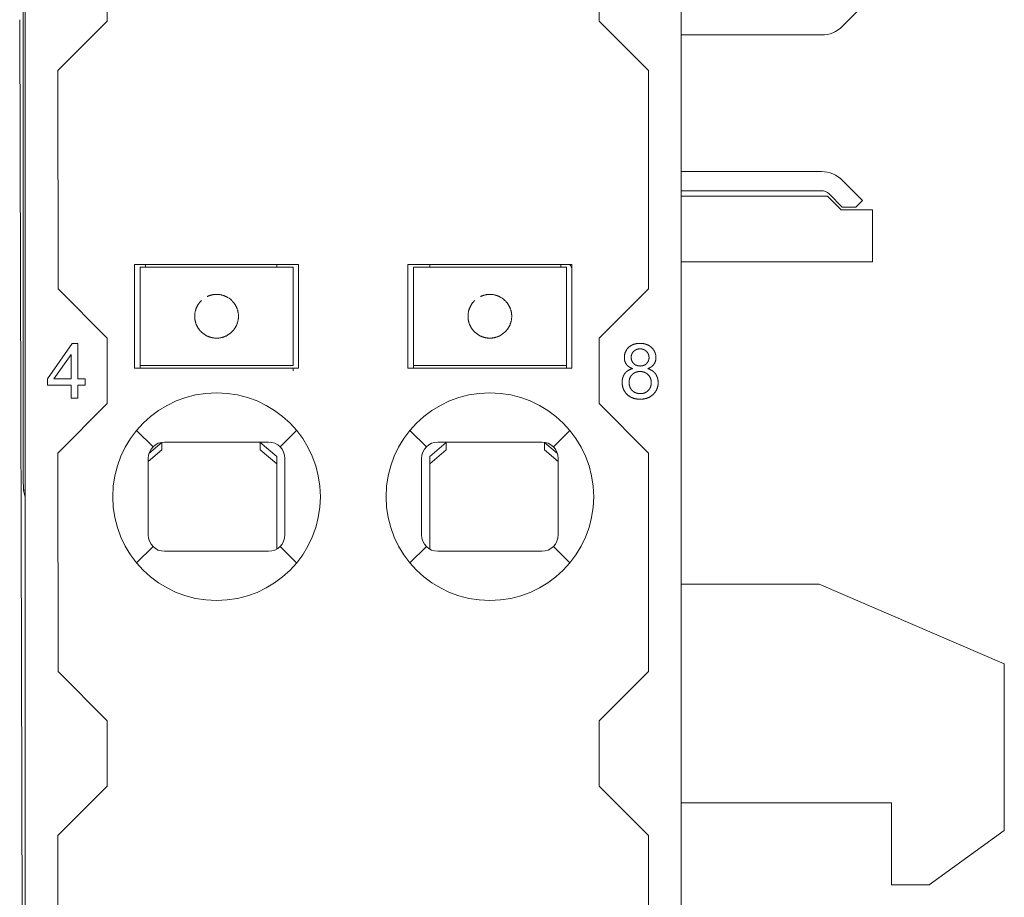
# Model space of a CAD drawing. Header units: millimetres. Extents: x 35 to 385, y -587 to 211.
# Tile 10 of 133: x 209 to 227, y -579 to -563. Entities that reach past the tile are written whole.
import ezdxf

# ---------------------------------------------------------------- set-up
doc = ezdxf.new("R2010")
doc.units = ezdxf.units.MM
doc.layers.add('3', color=7, linetype='Continuous', true_color=0xffffff)

msp = doc.modelspace()

# ---------------------------------------------------------------- linework, layer by layer
at = {"layer": '3', "color": 155, "linetype": 'Continuous', "lineweight": 18}
for p, q in [((208.961, -522.892), (208.961, -581.292)), ((220.961, -522.892), (220.961, -581.292)), ((208.924, -523.603), (208.924, -571.18)), ((210.461, -562.89), (210.461, -561.692)), ((219.461, -561.692), (219.461, -562.89)), ((224.281, -562.618), (223.916, -562.984)), ((208.858, -562.865), (208.915, -583.191)), ((210.461, -562.89), (209.558, -563.793)), ((220.364, -563.793), (219.461, -562.89)), ((223.527, -563.145), (220.961, -563.145)), ((209.56, -567.791), (209.558, -563.793)), ((220.364, -563.793), (220.362, -567.791)), ((220.961, -565.645), (223.527, -565.645)), ((223.916, -565.806), (224.281, -566.171)), ((223.527, -565.995), (220.961, -565.995)), ((223.639, -566.095), (220.961, -566.095)), ((223.889, -566.345), (223.639, -566.095)), ((223.91, -566.295), (223.669, -566.053)), ((224.281, -566.171), (224.158, -566.295)), ((223.889, -566.345), (224.46, -566.345)), ((223.91, -566.295), (224.158, -566.295)), ((224.46, -567.295), (224.46, -566.345)), ((224.46, -567.295), (220.961, -567.295)), ((210.961, -567.342), (213.961, -567.342)), ((210.961, -569.242), (210.961, -567.342)), ((211.061, -567.592), (211.061, -567.392)), ((213.861, -567.392), (211.061, -567.392)), ((211.161, -567.392), (211.161, -567.342)), ((213.561, -567.342), (213.561, -567.392)), ((213.861, -567.392), (213.861, -567.592)), ((213.961, -567.342), (213.961, -569.242)), ((215.961, -569.242), (215.961, -567.342)), ((215.961, -567.342), (218.961, -567.342)), ((216.061, -567.592), (216.061, -567.392)), ((218.861, -567.392), (216.061, -567.392)), ((216.361, -567.392), (216.361, -567.342)), ((218.761, -567.342), (218.761, -567.392)), ((218.861, -567.392), (218.861, -567.592)), ((218.961, -567.342), (218.961, -569.242)), ((211.061, -567.592), (211.061, -567.737)), ((213.861, -567.592), (213.861, -567.737)), ((216.061, -567.592), (216.061, -567.737)), ((218.861, -567.592), (218.861, -567.737)), ((209.56, -567.791), (210.461, -568.692)), ((211.061, -567.931), (211.061, -567.737)), ((213.861, -567.737), (213.861, -567.931)), ((216.061, -567.931), (216.061, -567.737)), ((218.861, -567.737), (218.861, -567.931)), ((219.461, -568.692), (220.362, -567.791)), ((211.061, -568.001), (211.061, -567.931)), ((211.061, -568.292), (211.061, -568.001)), ((213.861, -567.931), (213.861, -568.001)), ((213.861, -568.001), (213.861, -568.292)), ((216.061, -568.001), (216.061, -567.931)), ((216.061, -568.292), (216.061, -568.001)), ((218.861, -567.931), (218.861, -568.001)), ((218.861, -568.001), (218.861, -568.292)), ((211.061, -568.582), (211.061, -568.292)), ((213.861, -568.292), (213.861, -568.582)), ((216.061, -568.582), (216.061, -568.292)), ((218.861, -568.292), (218.861, -568.582)), ((210.461, -569.89), (210.461, -568.692)), ((211.061, -568.652), (211.061, -568.582)), ((211.061, -568.846), (211.061, -568.652)), ((213.861, -568.582), (213.861, -568.652)), ((213.861, -568.652), (213.861, -568.846)), ((216.061, -568.652), (216.061, -568.582)), ((216.061, -568.846), (216.061, -568.652)), ((218.861, -568.582), (218.861, -568.652)), ((218.861, -568.652), (218.861, -568.846)), ((219.461, -568.692), (219.461, -569.89)), ((209.821, -568.791), (209.365, -569.439)), ((209.922, -568.791), (209.821, -568.791)), ((209.922, -569.439), (209.922, -568.791)), ((211.061, -568.846), (211.061, -568.992)), ((213.861, -568.846), (213.861, -568.992)), ((216.061, -568.846), (216.061, -568.992)), ((218.861, -568.846), (218.861, -568.992)), ((209.486, -569.439), (209.799, -568.988)), ((209.799, -568.988), (209.799, -569.439)), ((211.061, -569.192), (211.061, -568.992)), ((213.861, -568.992), (213.861, -569.192)), ((216.061, -569.192), (216.061, -568.992)), ((218.861, -568.992), (218.861, -569.192)), ((213.961, -569.242), (210.961, -569.242)), ((211.061, -569.242), (211.061, -569.192)), ((211.061, -569.192), (213.861, -569.192)), ((213.861, -569.242), (213.861, -569.292)), ((218.961, -569.242), (215.961, -569.242)), ((216.061, -569.192), (216.061, -569.242)), ((216.061, -569.192), (218.861, -569.192)), ((218.861, -569.192), (218.861, -569.242)), ((209.365, -569.439), (209.365, -569.552)), ((209.799, -569.439), (209.486, -569.439)), ((210.057, -569.439), (209.922, -569.439)), ((210.057, -569.552), (210.057, -569.439)), ((209.365, -569.552), (209.799, -569.552)), ((209.799, -569.552), (209.799, -569.791)), ((209.922, -569.791), (209.922, -569.552)), ((209.922, -569.552), (210.057, -569.552)), ((209.799, -569.791), (209.922, -569.791)), ((210.461, -569.89), (209.558, -570.793)), ((220.364, -570.793), (219.461, -569.89)), ((211.223, -570.805), (211.461, -570.603)), ((211.461, -570.65), (211.461, -570.603)), ((211.461, -570.735), (211.461, -570.65)), ((211.511, -570.592), (213.411, -570.592)), ((213.261, -570.603), (213.561, -570.858)), ((213.261, -570.603), (213.261, -570.65)), ((213.261, -570.65), (213.261, -570.735)), ((216.361, -570.858), (216.661, -570.603)), ((216.511, -570.592), (218.411, -570.592)), ((216.661, -570.65), (216.661, -570.603)), ((216.661, -570.735), (216.661, -570.65)), ((218.461, -570.603), (218.698, -570.805)), ((218.461, -570.603), (218.461, -570.65)), ((218.461, -570.65), (218.461, -570.735)), ((209.56, -574.791), (209.558, -570.793)), ((211.461, -570.735), (211.211, -570.947)), ((211.211, -572.292), (211.211, -570.892)), ((213.561, -570.99), (213.261, -570.735)), ((213.561, -570.858), (213.561, -570.99)), ((213.711, -570.892), (213.711, -572.292)), ((216.211, -572.292), (216.211, -570.892)), ((216.661, -570.735), (216.361, -570.99)), ((216.361, -570.99), (216.361, -570.858)), ((218.711, -570.947), (218.461, -570.735)), ((218.711, -570.892), (218.711, -572.292)), ((220.364, -570.793), (220.362, -574.791)), ((213.561, -570.99), (213.561, -572.551)), ((216.361, -572.551), (216.361, -570.99)), ((208.958, -571.603), (208.927, -571.48)), ((208.96, -571.903), (208.96, -581.391)), ((213.411, -572.592), (211.511, -572.592)), ((218.411, -572.592), (216.511, -572.592)), ((223.484, -573.195), (220.961, -573.195)), ((226.874, -574.648), (223.484, -573.195)), ((226.874, -577.697), (226.874, -574.648)), ((209.56, -574.791), (210.461, -575.692)), ((219.461, -575.692), (220.362, -574.791)), ((210.461, -576.89), (210.461, -575.692)), ((219.461, -575.692), (219.461, -576.89)), ((210.461, -576.89), (209.558, -577.793)), ((220.364, -577.793), (219.461, -576.89)), ((220.961, -577.195), (224.81, -577.195)), ((224.81, -577.195), (224.81, -578.695)), ((225.5, -578.695), (226.874, -577.697)), ((209.559, -580.289), (209.558, -577.793)), ((220.364, -577.793), (220.362, -580.288)), ((224.81, -578.695), (225.5, -578.695))]:
    msp.add_line(p, q, dxfattribs=at)
at = {"layer": '3', "color": 155, "linetype": 'Continuous', "lineweight": 13}
for p, q in [((211.061, -567.392), (212.461, -567.392)), ((212.461, -567.392), (213.861, -567.392)), ((216.061, -567.392), (217.461, -567.392)), ((217.461, -567.392), (218.861, -567.392)), ((213.861, -569.192), (211.061, -569.192)), ((218.861, -569.192), (216.061, -569.192)), ((210.998, -570.379), (211.299, -570.679)), ((213.623, -570.679), (213.923, -570.379)), ((215.998, -570.379), (216.299, -570.679)), ((218.623, -570.679), (218.923, -570.379)), ((208.926, -571.47), (208.961, -571.47)), ((208.958, -571.613), (208.961, -571.613)), ((211.299, -572.504), (210.998, -572.804)), ((213.923, -572.804), (213.623, -572.504)), ((216.299, -572.504), (215.998, -572.804)), ((218.923, -572.804), (218.623, -572.504))]:
    msp.add_line(p, q, dxfattribs=at)
at = {"layer": '3', "color": 155, "linetype": 'Continuous', "lineweight": 18}
for points in [[(212.061, -568.292), (212.061, -568.283), (212.061, -568.275), (212.062, -568.267), (212.062, -568.258), (212.063, -568.25), (212.064, -568.242), (212.065, -568.234), (212.066, -568.226), (212.068, -568.218), (212.069, -568.21), (212.071, -568.202), (212.073, -568.194), (212.075, -568.187), (212.077, -568.179), (212.079, -568.172), (212.081, -568.165), (212.084, -568.158), (212.086, -568.151), (212.089, -568.144), (212.092, -568.137), (212.095, -568.13), (212.098, -568.124), (212.101, -568.117), (212.104, -568.111), (212.107, -568.105), (212.11, -568.099), (212.113, -568.093), (212.117, -568.088), (212.12, -568.082), (212.123, -568.077), (212.127, -568.071), (212.13, -568.066), (212.134, -568.061), (212.137, -568.057), (212.14, -568.052), (212.144, -568.047), (212.147, -568.043), (212.151, -568.039), (212.154, -568.035), (212.157, -568.031), (212.16, -568.027), (212.164, -568.024), (212.167, -568.02), (212.17, -568.017), (212.173, -568.014), (212.175, -568.011), (212.178, -568.009), (212.181, -568.006), (212.183, -568.004), (212.185, -568.001)], [(212.634, -567.931), (212.631, -567.93), (212.628, -567.928), (212.625, -567.927), (212.621, -567.925), (212.617, -567.923), (212.613, -567.921), (212.608, -567.92), (212.603, -567.918), (212.597, -567.916), (212.592, -567.914), (212.585, -567.911), (212.579, -567.909), (212.572, -567.907), (212.564, -567.905), (212.556, -567.903), (212.548, -567.901), (212.54, -567.899), (212.531, -567.898), (212.521, -567.896), (212.512, -567.895), (212.502, -567.894), (212.492, -567.893), (212.481, -567.892), (212.471, -567.892), (212.461, -567.892), (212.45, -567.892), (212.44, -567.892), (212.43, -567.893), (212.42, -567.894), (212.41, -567.895), (212.4, -567.896), (212.391, -567.898), (212.382, -567.899), (212.373, -567.901), (212.365, -567.903), (212.357, -567.905), (212.35, -567.907), (212.343, -567.909), (212.336, -567.911), (212.33, -567.914), (212.324, -567.916), (212.319, -567.918), (212.314, -567.92), (212.309, -567.921), (212.305, -567.923), (212.301, -567.925), (212.297, -567.927), (212.294, -567.928), (212.291, -567.93), (212.288, -567.931)], [(212.736, -568.001), (212.738, -568.004), (212.741, -568.006), (212.743, -568.008), (212.746, -568.011), (212.749, -568.014), (212.752, -568.017), (212.755, -568.02), (212.758, -568.024), (212.761, -568.027), (212.764, -568.031), (212.767, -568.035), (212.771, -568.039), (212.774, -568.043), (212.778, -568.047), (212.781, -568.052), (212.784, -568.056), (212.788, -568.061), (212.791, -568.066), (212.795, -568.071), (212.798, -568.076), (212.801, -568.082), (212.805, -568.087), (212.808, -568.093), (212.811, -568.099), (212.814, -568.105), (212.818, -568.111), (212.821, -568.117), (212.824, -568.123), (212.827, -568.13), (212.83, -568.137), (212.832, -568.143), (212.835, -568.15), (212.838, -568.157), (212.84, -568.164), (212.842, -568.172), (212.845, -568.179), (212.847, -568.187), (212.849, -568.194), (212.851, -568.202), (212.852, -568.21), (212.854, -568.218), (212.855, -568.226), (212.857, -568.234), (212.858, -568.242), (212.859, -568.25), (212.859, -568.258), (212.86, -568.266), (212.86, -568.275), (212.861, -568.283), (212.861, -568.292)], [(217.061, -568.292), (217.061, -568.283), (217.061, -568.275), (217.062, -568.267), (217.062, -568.258), (217.063, -568.25), (217.064, -568.242), (217.065, -568.234), (217.066, -568.226), (217.068, -568.218), (217.069, -568.21), (217.071, -568.202), (217.073, -568.194), (217.075, -568.187), (217.077, -568.179), (217.079, -568.172), (217.081, -568.165), (217.084, -568.158), (217.086, -568.151), (217.089, -568.144), (217.092, -568.137), (217.095, -568.13), (217.098, -568.124), (217.101, -568.117), (217.104, -568.111), (217.107, -568.105), (217.11, -568.099), (217.113, -568.093), (217.117, -568.088), (217.12, -568.082), (217.123, -568.077), (217.127, -568.071), (217.13, -568.066), (217.134, -568.061), (217.137, -568.057), (217.14, -568.052), (217.144, -568.047), (217.147, -568.043), (217.151, -568.039), (217.154, -568.035), (217.157, -568.031), (217.16, -568.027), (217.164, -568.024), (217.167, -568.02), (217.17, -568.017), (217.173, -568.014), (217.175, -568.011), (217.178, -568.009), (217.181, -568.006), (217.183, -568.004), (217.185, -568.001)], [(217.634, -567.931), (217.631, -567.93), (217.628, -567.928), (217.625, -567.927), (217.621, -567.925), (217.617, -567.923), (217.613, -567.921), (217.608, -567.92), (217.603, -567.918), (217.597, -567.916), (217.592, -567.914), (217.585, -567.911), (217.579, -567.909), (217.572, -567.907), (217.564, -567.905), (217.556, -567.903), (217.548, -567.901), (217.54, -567.899), (217.531, -567.898), (217.521, -567.896), (217.512, -567.895), (217.502, -567.894), (217.492, -567.893), (217.481, -567.892), (217.471, -567.892), (217.461, -567.892), (217.45, -567.892), (217.44, -567.892), (217.43, -567.893), (217.42, -567.894), (217.41, -567.895), (217.4, -567.896), (217.391, -567.898), (217.382, -567.899), (217.373, -567.901), (217.365, -567.903), (217.357, -567.905), (217.35, -567.907), (217.343, -567.909), (217.336, -567.911), (217.33, -567.914), (217.324, -567.916), (217.319, -567.918), (217.314, -567.92), (217.309, -567.921), (217.305, -567.923), (217.301, -567.925), (217.297, -567.927), (217.294, -567.928), (217.291, -567.93), (217.288, -567.931)], [(217.736, -568.001), (217.738, -568.004), (217.741, -568.006), (217.743, -568.008), (217.746, -568.011), (217.749, -568.014), (217.752, -568.017), (217.755, -568.02), (217.758, -568.024), (217.761, -568.027), (217.764, -568.031), (217.767, -568.035), (217.771, -568.039), (217.774, -568.043), (217.778, -568.047), (217.781, -568.052), (217.784, -568.056), (217.788, -568.061), (217.791, -568.066), (217.795, -568.071), (217.798, -568.076), (217.801, -568.082), (217.805, -568.087), (217.808, -568.093), (217.811, -568.099), (217.814, -568.105), (217.818, -568.111), (217.821, -568.117), (217.824, -568.123), (217.827, -568.13), (217.83, -568.137), (217.832, -568.143), (217.835, -568.15), (217.838, -568.157), (217.84, -568.164), (217.842, -568.172), (217.845, -568.179), (217.847, -568.187), (217.849, -568.194), (217.851, -568.202), (217.852, -568.21), (217.854, -568.218), (217.855, -568.226), (217.857, -568.234), (217.858, -568.242), (217.859, -568.25), (217.859, -568.258), (217.86, -568.266), (217.86, -568.275), (217.861, -568.283), (217.861, -568.292)], [(212.185, -568.582), (212.183, -568.579), (212.181, -568.577), (212.178, -568.575), (212.175, -568.572), (212.173, -568.569), (212.17, -568.566), (212.167, -568.563), (212.164, -568.559), (212.161, -568.556), (212.157, -568.552), (212.154, -568.548), (212.151, -568.544), (212.147, -568.54), (212.144, -568.536), (212.14, -568.531), (212.137, -568.527), (212.134, -568.522), (212.13, -568.517), (212.127, -568.512), (212.123, -568.507), (212.12, -568.501), (212.117, -568.496), (212.113, -568.49), (212.11, -568.484), (212.107, -568.478), (212.104, -568.472), (212.101, -568.466), (212.098, -568.46), (212.095, -568.453), (212.092, -568.446), (212.089, -568.44), (212.087, -568.433), (212.084, -568.426), (212.081, -568.419), (212.079, -568.411), (212.077, -568.404), (212.075, -568.396), (212.073, -568.389), (212.071, -568.381), (212.069, -568.373), (212.068, -568.365), (212.066, -568.357), (212.065, -568.349), (212.064, -568.341), (212.063, -568.333), (212.062, -568.325), (212.062, -568.317), (212.061, -568.308), (212.061, -568.3), (212.061, -568.292)], [(212.861, -568.292), (212.861, -568.3), (212.86, -568.308), (212.86, -568.316), (212.859, -568.325), (212.859, -568.333), (212.858, -568.341), (212.857, -568.349), (212.855, -568.357), (212.854, -568.365), (212.852, -568.373), (212.851, -568.381), (212.849, -568.389), (212.847, -568.396), (212.845, -568.404), (212.842, -568.411), (212.84, -568.418), (212.838, -568.425), (212.835, -568.432), (212.832, -568.439), (212.83, -568.446), (212.827, -568.453), (212.824, -568.459), (212.821, -568.466), (212.818, -568.472), (212.815, -568.478), (212.811, -568.484), (212.808, -568.49), (212.805, -568.495), (212.801, -568.501), (212.798, -568.506), (212.795, -568.512), (212.791, -568.517), (212.788, -568.522), (212.784, -568.526), (212.781, -568.531), (212.778, -568.536), (212.774, -568.54), (212.771, -568.544), (212.768, -568.548), (212.764, -568.552), (212.761, -568.556), (212.758, -568.559), (212.755, -568.563), (212.752, -568.566), (212.749, -568.569), (212.746, -568.572), (212.743, -568.574), (212.741, -568.577), (212.738, -568.579), (212.736, -568.582)], [(217.185, -568.582), (217.183, -568.579), (217.181, -568.577), (217.178, -568.575), (217.175, -568.572), (217.173, -568.569), (217.17, -568.566), (217.167, -568.563), (217.164, -568.559), (217.161, -568.556), (217.157, -568.552), (217.154, -568.548), (217.151, -568.544), (217.147, -568.54), (217.144, -568.536), (217.14, -568.531), (217.137, -568.527), (217.134, -568.522), (217.13, -568.517), (217.127, -568.512), (217.123, -568.507), (217.12, -568.501), (217.117, -568.496), (217.113, -568.49), (217.11, -568.484), (217.107, -568.478), (217.104, -568.472), (217.101, -568.466), (217.098, -568.46), (217.095, -568.453), (217.092, -568.446), (217.089, -568.44), (217.087, -568.433), (217.084, -568.426), (217.081, -568.419), (217.079, -568.411), (217.077, -568.404), (217.075, -568.396), (217.073, -568.389), (217.071, -568.381), (217.069, -568.373), (217.068, -568.365), (217.066, -568.357), (217.065, -568.349), (217.064, -568.341), (217.063, -568.333), (217.062, -568.325), (217.062, -568.317), (217.061, -568.308), (217.061, -568.3), (217.061, -568.292)], [(217.861, -568.292), (217.861, -568.3), (217.86, -568.308), (217.86, -568.316), (217.859, -568.325), (217.859, -568.333), (217.858, -568.341), (217.857, -568.349), (217.855, -568.357), (217.854, -568.365), (217.852, -568.373), (217.851, -568.381), (217.849, -568.389), (217.847, -568.396), (217.845, -568.404), (217.842, -568.411), (217.84, -568.418), (217.838, -568.425), (217.835, -568.432), (217.832, -568.439), (217.83, -568.446), (217.827, -568.453), (217.824, -568.459), (217.821, -568.466), (217.818, -568.472), (217.815, -568.478), (217.811, -568.484), (217.808, -568.49), (217.805, -568.495), (217.801, -568.501), (217.798, -568.506), (217.795, -568.512), (217.791, -568.517), (217.788, -568.522), (217.784, -568.526), (217.781, -568.531), (217.778, -568.536), (217.774, -568.54), (217.771, -568.544), (217.768, -568.548), (217.764, -568.552), (217.761, -568.556), (217.758, -568.559), (217.755, -568.563), (217.752, -568.566), (217.749, -568.569), (217.746, -568.572), (217.743, -568.574), (217.741, -568.577), (217.738, -568.579), (217.736, -568.582)], [(212.288, -568.652), (212.291, -568.653), (212.294, -568.655), (212.297, -568.656), (212.301, -568.658), (212.305, -568.66), (212.309, -568.662), (212.314, -568.663), (212.319, -568.665), (212.324, -568.667), (212.33, -568.669), (212.336, -568.672), (212.343, -568.674), (212.35, -568.676), (212.357, -568.678), (212.365, -568.68), (212.373, -568.682), (212.382, -568.684), (212.391, -568.685), (212.4, -568.687), (212.41, -568.688), (212.42, -568.689), (212.43, -568.69), (212.44, -568.691), (212.45, -568.691), (212.461, -568.692), (212.471, -568.691), (212.481, -568.691), (212.492, -568.69), (212.502, -568.689), (212.512, -568.688), (212.521, -568.687), (212.531, -568.685), (212.54, -568.684), (212.548, -568.682), (212.556, -568.68), (212.564, -568.678), (212.572, -568.676), (212.579, -568.674), (212.585, -568.672), (212.592, -568.669), (212.597, -568.667), (212.603, -568.665), (212.608, -568.663), (212.613, -568.662), (212.617, -568.66), (212.621, -568.658), (212.625, -568.656), (212.628, -568.655), (212.631, -568.653), (212.634, -568.652)], [(217.288, -568.652), (217.291, -568.653), (217.294, -568.655), (217.297, -568.656), (217.301, -568.658), (217.305, -568.66), (217.309, -568.662), (217.314, -568.663), (217.319, -568.665), (217.324, -568.667), (217.33, -568.669), (217.336, -568.672), (217.343, -568.674), (217.35, -568.676), (217.357, -568.678), (217.365, -568.68), (217.373, -568.682), (217.382, -568.684), (217.391, -568.685), (217.4, -568.687), (217.41, -568.688), (217.42, -568.689), (217.43, -568.69), (217.44, -568.691), (217.45, -568.691), (217.461, -568.692), (217.471, -568.691), (217.481, -568.691), (217.492, -568.69), (217.502, -568.689), (217.512, -568.688), (217.521, -568.687), (217.531, -568.685), (217.54, -568.684), (217.548, -568.682), (217.556, -568.68), (217.564, -568.678), (217.572, -568.676), (217.579, -568.674), (217.585, -568.672), (217.592, -568.669), (217.597, -568.667), (217.603, -568.665), (217.608, -568.663), (217.613, -568.662), (217.617, -568.66), (217.621, -568.658), (217.625, -568.656), (217.628, -568.655), (217.631, -568.653), (217.634, -568.652)], [(220, -568.861), (219.997, -568.864), (219.994, -568.867), (219.991, -568.87), (219.988, -568.873), (219.985, -568.877), (219.982, -568.88), (219.979, -568.883), (219.977, -568.886), (219.974, -568.889), (219.972, -568.892), (219.969, -568.896), (219.967, -568.899), (219.964, -568.902), (219.962, -568.906), (219.96, -568.909), (219.958, -568.913), (219.956, -568.916), (219.954, -568.919), (219.952, -568.923), (219.95, -568.927), (219.948, -568.93), (219.946, -568.934), (219.944, -568.937), (219.943, -568.941), (219.941, -568.945), (219.94, -568.948), (219.938, -568.952), (219.937, -568.956), (219.935, -568.959), (219.934, -568.963), (219.933, -568.967), (219.932, -568.971), (219.931, -568.975), (219.93, -568.979), (219.929, -568.983), (219.928, -568.987), (219.927, -568.991), (219.926, -568.995), (219.925, -568.999), (219.925, -569.003), (219.924, -569.007), (219.924, -569.011), (219.923, -569.015), (219.923, -569.019), (219.922, -569.023), (219.922, -569.028), (219.922, -569.032), (219.922, -569.036), (219.922, -569.04), (219.922, -569.045)], [(220.209, -568.787), (220.203, -568.787), (220.198, -568.787), (220.193, -568.787), (220.188, -568.787), (220.183, -568.788), (220.178, -568.788), (220.173, -568.788), (220.168, -568.789), (220.163, -568.789), (220.158, -568.79), (220.154, -568.791), (220.149, -568.791), (220.144, -568.792), (220.14, -568.793), (220.135, -568.794), (220.13, -568.795), (220.126, -568.796), (220.121, -568.797), (220.117, -568.798), (220.112, -568.799), (220.108, -568.8), (220.104, -568.801), (220.099, -568.803), (220.095, -568.804), (220.091, -568.806), (220.087, -568.807), (220.083, -568.809), (220.079, -568.81), (220.075, -568.812), (220.071, -568.814), (220.067, -568.816), (220.063, -568.818), (220.059, -568.819), (220.055, -568.821), (220.051, -568.824), (220.048, -568.826), (220.044, -568.828), (220.04, -568.83), (220.037, -568.832), (220.033, -568.835), (220.03, -568.837), (220.026, -568.839), (220.023, -568.842), (220.019, -568.845), (220.016, -568.847), (220.013, -568.85), (220.009, -568.853), (220.006, -568.855), (220.003, -568.858), (220, -568.861)], [(220.093, -568.933), (220.095, -568.931), (220.097, -568.929), (220.099, -568.927), (220.101, -568.926), (220.103, -568.924), (220.105, -568.922), (220.107, -568.921), (220.109, -568.919), (220.111, -568.918), (220.113, -568.916), (220.115, -568.915), (220.117, -568.913), (220.12, -568.912), (220.122, -568.911), (220.124, -568.909), (220.126, -568.908), (220.128, -568.907), (220.131, -568.906), (220.133, -568.905), (220.135, -568.903), (220.138, -568.902), (220.14, -568.901), (220.142, -568.9), (220.145, -568.899), (220.147, -568.898), (220.149, -568.898), (220.152, -568.897), (220.154, -568.896), (220.157, -568.895), (220.159, -568.895), (220.162, -568.894), (220.164, -568.893), (220.167, -568.893), (220.169, -568.892), (220.172, -568.892), (220.174, -568.891), (220.177, -568.891), (220.179, -568.89), (220.182, -568.89), (220.184, -568.889), (220.187, -568.889), (220.19, -568.889), (220.192, -568.889), (220.195, -568.888), (220.197, -568.888), (220.2, -568.888), (220.202, -568.888), (220.205, -568.888), (220.207, -568.888), (220.21, -568.888)], [(220.419, -568.863), (220.416, -568.86), (220.413, -568.857), (220.41, -568.854), (220.406, -568.852), (220.403, -568.849), (220.4, -568.846), (220.396, -568.844), (220.393, -568.841), (220.389, -568.838), (220.386, -568.836), (220.382, -568.834), (220.378, -568.831), (220.375, -568.829), (220.371, -568.827), (220.367, -568.825), (220.363, -568.822), (220.359, -568.82), (220.355, -568.818), (220.351, -568.816), (220.347, -568.815), (220.343, -568.813), (220.339, -568.811), (220.335, -568.809), (220.331, -568.808), (220.327, -568.806), (220.323, -568.805), (220.318, -568.803), (220.314, -568.802), (220.31, -568.8), (220.305, -568.799), (220.301, -568.798), (220.296, -568.797), (220.292, -568.796), (220.287, -568.795), (220.283, -568.794), (220.278, -568.793), (220.273, -568.792), (220.269, -568.791), (220.264, -568.791), (220.259, -568.79), (220.254, -568.789), (220.249, -568.789), (220.244, -568.788), (220.239, -568.788), (220.234, -568.788), (220.229, -568.787), (220.224, -568.787), (220.219, -568.787), (220.214, -568.787), (220.209, -568.787)], [(220.21, -568.888), (220.213, -568.888), (220.215, -568.888), (220.218, -568.888), (220.22, -568.888), (220.223, -568.888), (220.225, -568.888), (220.228, -568.889), (220.231, -568.889), (220.233, -568.889), (220.236, -568.89), (220.238, -568.89), (220.241, -568.89), (220.243, -568.891), (220.246, -568.891), (220.248, -568.892), (220.251, -568.892), (220.253, -568.893), (220.256, -568.894), (220.258, -568.894), (220.261, -568.895), (220.263, -568.896), (220.266, -568.897), (220.268, -568.897), (220.27, -568.898), (220.273, -568.899), (220.275, -568.9), (220.278, -568.901), (220.28, -568.902), (220.282, -568.903), (220.284, -568.904), (220.287, -568.906), (220.289, -568.907), (220.291, -568.908), (220.293, -568.909), (220.296, -568.911), (220.298, -568.912), (220.3, -568.913), (220.302, -568.915), (220.304, -568.916), (220.306, -568.918), (220.308, -568.919), (220.311, -568.921), (220.313, -568.922), (220.315, -568.924), (220.317, -568.926), (220.318, -568.927), (220.32, -568.929), (220.322, -568.931), (220.324, -568.932), (220.326, -568.934)], [(220.499, -569.048), (220.499, -569.044), (220.499, -569.04), (220.499, -569.035), (220.499, -569.031), (220.498, -569.027), (220.498, -569.023), (220.498, -569.018), (220.497, -569.014), (220.497, -569.01), (220.496, -569.006), (220.495, -569.002), (220.495, -568.998), (220.494, -568.994), (220.493, -568.99), (220.492, -568.986), (220.491, -568.982), (220.49, -568.978), (220.489, -568.974), (220.488, -568.97), (220.487, -568.966), (220.485, -568.963), (220.484, -568.959), (220.482, -568.955), (220.481, -568.951), (220.479, -568.948), (220.478, -568.944), (220.476, -568.94), (220.474, -568.937), (220.472, -568.933), (220.471, -568.929), (220.469, -568.926), (220.467, -568.922), (220.465, -568.919), (220.462, -568.915), (220.46, -568.912), (220.458, -568.908), (220.456, -568.905), (220.453, -568.902), (220.451, -568.898), (220.448, -568.895), (220.446, -568.892), (220.443, -568.888), (220.44, -568.885), (220.437, -568.882), (220.435, -568.879), (220.432, -568.876), (220.429, -568.872), (220.426, -568.869), (220.423, -568.866), (220.419, -568.863)], [(219.922, -569.045), (219.922, -569.048), (219.922, -569.05), (219.922, -569.053), (219.922, -569.056), (219.922, -569.059), (219.922, -569.062), (219.922, -569.065), (219.922, -569.067), (219.923, -569.07), (219.923, -569.073), (219.923, -569.076), (219.924, -569.078), (219.924, -569.081), (219.924, -569.084), (219.925, -569.086), (219.925, -569.089), (219.926, -569.092), (219.926, -569.094), (219.927, -569.097), (219.927, -569.1), (219.928, -569.102), (219.929, -569.105), (219.929, -569.107), (219.93, -569.11), (219.931, -569.112), (219.931, -569.115), (219.932, -569.117), (219.933, -569.12), (219.934, -569.122), (219.935, -569.124), (219.936, -569.127), (219.937, -569.129), (219.938, -569.132), (219.939, -569.134), (219.94, -569.136), (219.941, -569.139), (219.942, -569.141), (219.943, -569.143), (219.944, -569.145), (219.945, -569.148), (219.946, -569.15), (219.947, -569.152), (219.949, -569.154), (219.95, -569.156), (219.951, -569.158), (219.953, -569.161), (219.954, -569.163), (219.955, -569.165), (219.957, -569.167), (219.958, -569.169)], [(220.047, -569.041), (220.047, -569.038), (220.047, -569.036), (220.047, -569.033), (220.047, -569.031), (220.047, -569.028), (220.048, -569.026), (220.048, -569.023), (220.048, -569.021), (220.049, -569.018), (220.049, -569.016), (220.049, -569.014), (220.05, -569.011), (220.05, -569.009), (220.051, -569.007), (220.051, -569.004), (220.052, -569.002), (220.052, -569), (220.053, -568.997), (220.054, -568.995), (220.054, -568.993), (220.055, -568.991), (220.056, -568.989), (220.057, -568.986), (220.058, -568.984), (220.059, -568.982), (220.06, -568.98), (220.061, -568.978), (220.062, -568.976), (220.063, -568.973), (220.064, -568.971), (220.065, -568.969), (220.066, -568.967), (220.067, -568.965), (220.068, -568.963), (220.07, -568.961), (220.071, -568.959), (220.072, -568.957), (220.074, -568.955), (220.075, -568.953), (220.077, -568.951), (220.078, -568.949), (220.08, -568.947), (220.081, -568.946), (220.083, -568.944), (220.084, -568.942), (220.086, -568.94), (220.088, -568.938), (220.09, -568.936), (220.091, -568.934), (220.093, -568.933)], [(220.093, -569.157), (220.091, -569.155), (220.089, -569.153), (220.087, -569.151), (220.085, -569.149), (220.084, -569.147), (220.082, -569.145), (220.081, -569.143), (220.079, -569.141), (220.077, -569.139), (220.076, -569.137), (220.074, -569.135), (220.073, -569.133), (220.071, -569.131), (220.07, -569.129), (220.069, -569.127), (220.067, -569.124), (220.066, -569.122), (220.065, -569.12), (220.064, -569.118), (220.063, -569.115), (220.062, -569.113), (220.061, -569.111), (220.06, -569.108), (220.059, -569.106), (220.058, -569.104), (220.057, -569.101), (220.056, -569.099), (220.055, -569.096), (220.054, -569.094), (220.054, -569.091), (220.053, -569.089), (220.052, -569.086), (220.052, -569.084), (220.051, -569.081), (220.051, -569.079), (220.05, -569.076), (220.05, -569.074), (220.049, -569.071), (220.049, -569.069), (220.049, -569.066), (220.048, -569.064), (220.048, -569.061), (220.048, -569.059), (220.048, -569.056), (220.047, -569.053), (220.047, -569.051), (220.047, -569.048), (220.047, -569.046), (220.047, -569.043), (220.047, -569.041)], [(220.326, -568.934), (220.328, -568.936), (220.33, -568.938), (220.331, -568.94), (220.333, -568.941), (220.335, -568.943), (220.336, -568.945), (220.338, -568.947), (220.34, -568.949), (220.341, -568.951), (220.343, -568.953), (220.344, -568.955), (220.346, -568.957), (220.347, -568.959), (220.349, -568.961), (220.35, -568.964), (220.351, -568.966), (220.353, -568.968), (220.354, -568.97), (220.355, -568.972), (220.356, -568.974), (220.357, -568.977), (220.358, -568.979), (220.359, -568.981), (220.361, -568.984), (220.361, -568.986), (220.362, -568.988), (220.363, -568.991), (220.364, -568.993), (220.365, -568.995), (220.366, -568.998), (220.367, -569), (220.367, -569.002), (220.368, -569.005), (220.368, -569.007), (220.369, -569.01), (220.37, -569.012), (220.37, -569.015), (220.371, -569.017), (220.371, -569.02), (220.371, -569.022), (220.372, -569.025), (220.372, -569.027), (220.372, -569.03), (220.372, -569.032), (220.373, -569.035), (220.373, -569.037), (220.373, -569.04), (220.373, -569.042), (220.373, -569.045), (220.373, -569.047)], [(220.373, -569.047), (220.373, -569.05), (220.373, -569.052), (220.373, -569.055), (220.373, -569.057), (220.373, -569.06), (220.372, -569.062), (220.372, -569.065), (220.372, -569.067), (220.372, -569.069), (220.371, -569.072), (220.371, -569.074), (220.371, -569.077), (220.37, -569.079), (220.37, -569.082), (220.369, -569.084), (220.369, -569.086), (220.368, -569.089), (220.367, -569.091), (220.367, -569.093), (220.366, -569.096), (220.365, -569.098), (220.364, -569.1), (220.363, -569.103), (220.363, -569.105), (220.362, -569.107), (220.361, -569.109), (220.36, -569.112), (220.359, -569.114), (220.358, -569.116), (220.356, -569.118), (220.355, -569.12), (220.354, -569.122), (220.353, -569.125), (220.352, -569.127), (220.35, -569.129), (220.349, -569.131), (220.348, -569.133), (220.346, -569.135), (220.345, -569.137), (220.343, -569.139), (220.342, -569.141), (220.34, -569.143), (220.339, -569.145), (220.337, -569.146), (220.336, -569.148), (220.334, -569.15), (220.332, -569.152), (220.331, -569.154), (220.329, -569.156), (220.327, -569.157)], [(220.462, -569.17), (220.464, -569.167), (220.465, -569.165), (220.467, -569.163), (220.468, -569.161), (220.469, -569.159), (220.471, -569.157), (220.472, -569.155), (220.473, -569.153), (220.475, -569.15), (220.476, -569.148), (220.477, -569.146), (220.478, -569.144), (220.479, -569.142), (220.48, -569.139), (220.481, -569.137), (220.482, -569.135), (220.483, -569.132), (220.484, -569.13), (220.485, -569.128), (220.486, -569.125), (220.487, -569.123), (220.488, -569.121), (220.489, -569.118), (220.489, -569.116), (220.49, -569.113), (220.491, -569.111), (220.491, -569.109), (220.492, -569.106), (220.493, -569.104), (220.493, -569.101), (220.494, -569.099), (220.495, -569.096), (220.495, -569.093), (220.496, -569.091), (220.496, -569.088), (220.496, -569.086), (220.497, -569.083), (220.497, -569.081), (220.497, -569.078), (220.498, -569.075), (220.498, -569.073), (220.498, -569.07), (220.499, -569.067), (220.499, -569.065), (220.499, -569.062), (220.499, -569.059), (220.499, -569.056), (220.499, -569.054), (220.499, -569.051), (220.499, -569.048)], [(220.072, -569.249), (220.068, -569.25), (220.064, -569.251), (220.061, -569.252), (220.057, -569.253), (220.054, -569.254), (220.05, -569.255), (220.047, -569.256), (220.043, -569.258), (220.04, -569.259), (220.036, -569.26), (220.033, -569.261), (220.03, -569.263), (220.027, -569.264), (220.023, -569.266), (220.02, -569.267), (220.017, -569.269), (220.014, -569.27), (220.011, -569.272), (220.008, -569.273), (220.005, -569.275), (220.002, -569.277), (219.999, -569.278), (219.996, -569.28), (219.993, -569.282), (219.99, -569.283), (219.987, -569.285), (219.985, -569.287), (219.982, -569.289), (219.979, -569.291), (219.977, -569.293), (219.974, -569.295), (219.971, -569.297), (219.969, -569.299), (219.966, -569.301), (219.964, -569.303), (219.961, -569.305), (219.959, -569.307), (219.956, -569.31), (219.954, -569.312), (219.952, -569.314), (219.949, -569.316), (219.947, -569.319), (219.945, -569.321), (219.943, -569.324), (219.941, -569.326), (219.939, -569.328), (219.936, -569.331), (219.934, -569.334), (219.932, -569.336), (219.93, -569.339)], [(219.958, -569.169), (219.96, -569.171), (219.961, -569.173), (219.963, -569.175), (219.964, -569.177), (219.966, -569.179), (219.968, -569.181), (219.969, -569.183), (219.971, -569.185), (219.973, -569.187), (219.975, -569.189), (219.976, -569.191), (219.978, -569.193), (219.98, -569.194), (219.982, -569.196), (219.984, -569.198), (219.986, -569.2), (219.988, -569.202), (219.99, -569.203), (219.992, -569.205), (219.994, -569.207), (219.996, -569.208), (219.998, -569.21), (220.001, -569.212), (220.003, -569.213), (220.005, -569.215), (220.007, -569.217), (220.01, -569.218), (220.012, -569.22), (220.014, -569.221), (220.017, -569.223), (220.019, -569.224), (220.022, -569.226), (220.024, -569.227), (220.027, -569.228), (220.029, -569.23), (220.032, -569.231), (220.034, -569.233), (220.037, -569.234), (220.04, -569.235), (220.043, -569.237), (220.045, -569.238), (220.048, -569.239), (220.051, -569.24), (220.054, -569.242), (220.057, -569.243), (220.06, -569.244), (220.063, -569.245), (220.066, -569.246), (220.069, -569.248), (220.072, -569.249)], [(220.211, -569.202), (220.209, -569.202), (220.206, -569.202), (220.204, -569.201), (220.201, -569.201), (220.198, -569.201), (220.196, -569.201), (220.193, -569.201), (220.191, -569.201), (220.188, -569.2), (220.185, -569.2), (220.183, -569.2), (220.18, -569.199), (220.178, -569.199), (220.175, -569.199), (220.172, -569.198), (220.17, -569.198), (220.167, -569.197), (220.165, -569.196), (220.162, -569.196), (220.16, -569.195), (220.157, -569.194), (220.155, -569.194), (220.152, -569.193), (220.15, -569.192), (220.147, -569.191), (220.145, -569.19), (220.142, -569.189), (220.14, -569.188), (220.138, -569.187), (220.135, -569.186), (220.133, -569.185), (220.131, -569.184), (220.128, -569.183), (220.126, -569.182), (220.124, -569.18), (220.121, -569.179), (220.119, -569.178), (220.117, -569.176), (220.115, -569.175), (220.113, -569.173), (220.111, -569.172), (220.108, -569.17), (220.106, -569.169), (220.104, -569.167), (220.102, -569.166), (220.1, -569.164), (220.098, -569.162), (220.096, -569.16), (220.094, -569.159), (220.093, -569.157)], [(220.327, -569.157), (220.326, -569.159), (220.324, -569.161), (220.322, -569.163), (220.32, -569.164), (220.318, -569.166), (220.316, -569.168), (220.314, -569.169), (220.312, -569.171), (220.31, -569.172), (220.308, -569.174), (220.306, -569.175), (220.304, -569.177), (220.301, -569.178), (220.299, -569.179), (220.297, -569.181), (220.295, -569.182), (220.293, -569.183), (220.29, -569.184), (220.288, -569.185), (220.286, -569.186), (220.283, -569.188), (220.281, -569.189), (220.279, -569.19), (220.276, -569.19), (220.274, -569.191), (220.272, -569.192), (220.269, -569.193), (220.267, -569.194), (220.264, -569.195), (220.262, -569.195), (220.259, -569.196), (220.257, -569.196), (220.255, -569.197), (220.252, -569.198), (220.25, -569.198), (220.247, -569.199), (220.244, -569.199), (220.242, -569.199), (220.239, -569.2), (220.237, -569.2), (220.234, -569.2), (220.232, -569.201), (220.229, -569.201), (220.227, -569.201), (220.224, -569.201), (220.222, -569.201), (220.219, -569.201), (220.217, -569.202), (220.214, -569.202), (220.211, -569.202)], [(220.352, -569.249), (220.355, -569.248), (220.358, -569.246), (220.361, -569.245), (220.363, -569.244), (220.366, -569.243), (220.369, -569.242), (220.372, -569.24), (220.375, -569.239), (220.377, -569.238), (220.38, -569.237), (220.383, -569.235), (220.385, -569.234), (220.388, -569.233), (220.39, -569.231), (220.393, -569.23), (220.395, -569.229), (220.398, -569.227), (220.4, -569.226), (220.403, -569.224), (220.405, -569.223), (220.407, -569.221), (220.41, -569.22), (220.412, -569.218), (220.414, -569.217), (220.416, -569.215), (220.419, -569.213), (220.421, -569.212), (220.423, -569.21), (220.425, -569.209), (220.427, -569.207), (220.429, -569.205), (220.431, -569.203), (220.433, -569.202), (220.435, -569.2), (220.437, -569.198), (220.439, -569.196), (220.441, -569.195), (220.443, -569.193), (220.444, -569.191), (220.446, -569.189), (220.448, -569.187), (220.45, -569.185), (220.451, -569.183), (220.453, -569.182), (220.455, -569.18), (220.456, -569.178), (220.458, -569.176), (220.459, -569.174), (220.461, -569.172), (220.462, -569.17)], [(220.492, -569.346), (220.49, -569.343), (220.488, -569.34), (220.486, -569.338), (220.484, -569.335), (220.482, -569.333), (220.48, -569.33), (220.477, -569.328), (220.475, -569.325), (220.473, -569.323), (220.471, -569.32), (220.468, -569.318), (220.466, -569.316), (220.464, -569.313), (220.461, -569.311), (220.459, -569.309), (220.457, -569.307), (220.454, -569.305), (220.452, -569.302), (220.449, -569.3), (220.446, -569.298), (220.444, -569.296), (220.441, -569.294), (220.438, -569.292), (220.436, -569.29), (220.433, -569.288), (220.43, -569.286), (220.427, -569.284), (220.424, -569.282), (220.421, -569.281), (220.418, -569.279), (220.415, -569.277), (220.412, -569.275), (220.409, -569.274), (220.406, -569.272), (220.403, -569.27), (220.4, -569.269), (220.397, -569.267), (220.394, -569.265), (220.39, -569.264), (220.387, -569.262), (220.384, -569.261), (220.38, -569.259), (220.377, -569.258), (220.373, -569.257), (220.37, -569.255), (220.366, -569.254), (220.363, -569.252), (220.359, -569.251), (220.356, -569.25), (220.352, -569.249)], [(219.93, -569.339), (219.928, -569.341), (219.927, -569.344), (219.925, -569.347), (219.923, -569.349), (219.921, -569.352), (219.919, -569.355), (219.918, -569.358), (219.916, -569.361), (219.914, -569.363), (219.913, -569.366), (219.911, -569.369), (219.91, -569.372), (219.908, -569.375), (219.907, -569.378), (219.905, -569.381), (219.904, -569.384), (219.903, -569.387), (219.901, -569.39), (219.9, -569.393), (219.899, -569.396), (219.898, -569.399), (219.897, -569.403), (219.896, -569.406), (219.895, -569.409), (219.894, -569.412), (219.893, -569.416), (219.892, -569.419), (219.891, -569.422), (219.89, -569.426), (219.889, -569.429), (219.888, -569.432), (219.888, -569.436), (219.887, -569.439), (219.886, -569.443), (219.886, -569.446), (219.885, -569.45), (219.885, -569.453), (219.884, -569.457), (219.884, -569.46), (219.883, -569.464), (219.883, -569.468), (219.883, -569.471), (219.882, -569.475), (219.882, -569.479), (219.882, -569.483), (219.882, -569.486), (219.881, -569.49), (219.881, -569.494), (219.881, -569.498), (219.881, -569.502)], [(220.007, -569.502), (220.007, -569.499), (220.008, -569.496), (220.008, -569.493), (220.008, -569.49), (220.008, -569.487), (220.008, -569.483), (220.008, -569.48), (220.009, -569.477), (220.009, -569.474), (220.009, -569.471), (220.01, -569.468), (220.01, -569.465), (220.011, -569.461), (220.011, -569.458), (220.012, -569.455), (220.013, -569.452), (220.013, -569.449), (220.014, -569.446), (220.015, -569.443), (220.016, -569.44), (220.017, -569.437), (220.018, -569.434), (220.019, -569.431), (220.02, -569.428), (220.021, -569.425), (220.022, -569.422), (220.023, -569.419), (220.025, -569.416), (220.026, -569.413), (220.027, -569.41), (220.029, -569.408), (220.03, -569.405), (220.032, -569.402), (220.033, -569.399), (220.035, -569.397), (220.036, -569.394), (220.038, -569.391), (220.04, -569.389), (220.042, -569.386), (220.043, -569.383), (220.045, -569.381), (220.047, -569.378), (220.049, -569.376), (220.051, -569.373), (220.053, -569.371), (220.055, -569.368), (220.057, -569.366), (220.06, -569.364), (220.062, -569.361), (220.064, -569.359)], [(220.064, -569.359), (220.066, -569.357), (220.069, -569.355), (220.071, -569.353), (220.073, -569.35), (220.076, -569.348), (220.078, -569.346), (220.081, -569.344), (220.083, -569.342), (220.086, -569.34), (220.088, -569.339), (220.091, -569.337), (220.093, -569.335), (220.096, -569.333), (220.099, -569.331), (220.101, -569.33), (220.104, -569.328), (220.107, -569.327), (220.11, -569.325), (220.113, -569.324), (220.115, -569.322), (220.118, -569.321), (220.121, -569.319), (220.124, -569.318), (220.127, -569.317), (220.13, -569.316), (220.133, -569.315), (220.136, -569.313), (220.139, -569.312), (220.142, -569.311), (220.145, -569.311), (220.148, -569.31), (220.151, -569.309), (220.154, -569.308), (220.157, -569.307), (220.16, -569.307), (220.163, -569.306), (220.167, -569.305), (220.17, -569.305), (220.173, -569.304), (220.176, -569.304), (220.179, -569.304), (220.182, -569.303), (220.186, -569.303), (220.189, -569.303), (220.192, -569.302), (220.195, -569.302), (220.198, -569.302), (220.202, -569.302), (220.205, -569.302), (220.208, -569.302)], [(220.208, -569.302), (220.211, -569.302), (220.215, -569.302), (220.218, -569.302), (220.221, -569.302), (220.224, -569.302), (220.228, -569.303), (220.231, -569.303), (220.234, -569.303), (220.237, -569.304), (220.24, -569.304), (220.244, -569.304), (220.247, -569.305), (220.25, -569.306), (220.253, -569.306), (220.256, -569.307), (220.26, -569.307), (220.263, -569.308), (220.266, -569.309), (220.269, -569.31), (220.272, -569.311), (220.275, -569.312), (220.278, -569.313), (220.281, -569.314), (220.285, -569.315), (220.288, -569.316), (220.291, -569.317), (220.294, -569.319), (220.297, -569.32), (220.299, -569.321), (220.302, -569.323), (220.305, -569.324), (220.308, -569.325), (220.311, -569.327), (220.314, -569.329), (220.317, -569.33), (220.319, -569.332), (220.322, -569.334), (220.325, -569.335), (220.327, -569.337), (220.33, -569.339), (220.333, -569.341), (220.335, -569.343), (220.338, -569.345), (220.341, -569.347), (220.343, -569.349), (220.346, -569.351), (220.348, -569.353), (220.35, -569.356), (220.353, -569.358), (220.355, -569.36)], [(220.355, -569.36), (220.358, -569.362), (220.36, -569.365), (220.362, -569.367), (220.364, -569.369), (220.366, -569.372), (220.369, -569.374), (220.371, -569.377), (220.373, -569.379), (220.375, -569.382), (220.377, -569.384), (220.378, -569.387), (220.38, -569.39), (220.382, -569.392), (220.384, -569.395), (220.386, -569.398), (220.387, -569.401), (220.389, -569.403), (220.391, -569.406), (220.392, -569.409), (220.394, -569.412), (220.395, -569.415), (220.396, -569.418), (220.398, -569.421), (220.399, -569.424), (220.4, -569.427), (220.401, -569.43), (220.403, -569.433), (220.404, -569.436), (220.405, -569.439), (220.406, -569.442), (220.407, -569.445), (220.407, -569.448), (220.408, -569.452), (220.409, -569.455), (220.41, -569.458), (220.41, -569.461), (220.411, -569.464), (220.412, -569.467), (220.412, -569.471), (220.413, -569.474), (220.413, -569.477), (220.413, -569.48), (220.414, -569.484), (220.414, -569.487), (220.414, -569.49), (220.414, -569.493), (220.415, -569.497), (220.415, -569.5), (220.415, -569.503), (220.415, -569.507)], [(220.54, -569.505), (220.54, -569.501), (220.54, -569.498), (220.54, -569.494), (220.54, -569.491), (220.54, -569.487), (220.54, -569.483), (220.539, -569.48), (220.539, -569.476), (220.539, -569.473), (220.538, -569.469), (220.538, -569.466), (220.537, -569.462), (220.537, -569.459), (220.536, -569.456), (220.536, -569.452), (220.535, -569.449), (220.535, -569.445), (220.534, -569.442), (220.533, -569.439), (220.532, -569.435), (220.532, -569.432), (220.531, -569.429), (220.53, -569.426), (220.529, -569.422), (220.528, -569.419), (220.527, -569.416), (220.526, -569.413), (220.525, -569.41), (220.524, -569.407), (220.523, -569.404), (220.521, -569.4), (220.52, -569.397), (220.519, -569.394), (220.518, -569.391), (220.516, -569.388), (220.515, -569.385), (220.514, -569.382), (220.512, -569.379), (220.511, -569.376), (220.509, -569.374), (220.507, -569.371), (220.506, -569.368), (220.504, -569.365), (220.503, -569.362), (220.501, -569.359), (220.499, -569.357), (220.497, -569.354), (220.495, -569.351), (220.494, -569.348), (220.492, -569.346)], [(219.881, -569.502), (219.881, -569.507), (219.881, -569.512), (219.882, -569.517), (219.882, -569.522), (219.882, -569.528), (219.883, -569.533), (219.883, -569.538), (219.884, -569.543), (219.884, -569.548), (219.885, -569.552), (219.886, -569.557), (219.886, -569.562), (219.887, -569.567), (219.888, -569.572), (219.889, -569.576), (219.891, -569.581), (219.892, -569.586), (219.893, -569.59), (219.894, -569.595), (219.896, -569.6), (219.897, -569.604), (219.899, -569.609), (219.9, -569.613), (219.902, -569.618), (219.904, -569.622), (219.906, -569.626), (219.908, -569.631), (219.91, -569.635), (219.912, -569.639), (219.914, -569.643), (219.916, -569.648), (219.918, -569.652), (219.921, -569.656), (219.923, -569.66), (219.926, -569.664), (219.928, -569.668), (219.931, -569.672), (219.934, -569.676), (219.936, -569.68), (219.939, -569.684), (219.942, -569.688), (219.945, -569.692), (219.948, -569.695), (219.951, -569.699), (219.955, -569.703), (219.958, -569.706), (219.961, -569.71), (219.965, -569.714), (219.968, -569.717), (219.972, -569.721)], [(220.032, -569.604), (220.031, -569.602), (220.03, -569.6), (220.029, -569.598), (220.028, -569.596), (220.027, -569.595), (220.027, -569.593), (220.026, -569.591), (220.025, -569.589), (220.024, -569.587), (220.023, -569.585), (220.023, -569.583), (220.022, -569.581), (220.021, -569.579), (220.02, -569.577), (220.02, -569.575), (220.019, -569.573), (220.018, -569.571), (220.018, -569.569), (220.017, -569.567), (220.016, -569.565), (220.016, -569.563), (220.015, -569.561), (220.015, -569.559), (220.014, -569.557), (220.014, -569.555), (220.013, -569.553), (220.013, -569.551), (220.012, -569.548), (220.012, -569.546), (220.011, -569.544), (220.011, -569.542), (220.011, -569.54), (220.01, -569.538), (220.01, -569.536), (220.01, -569.534), (220.009, -569.532), (220.009, -569.53), (220.009, -569.528), (220.009, -569.526), (220.008, -569.523), (220.008, -569.521), (220.008, -569.519), (220.008, -569.517), (220.008, -569.515), (220.008, -569.513), (220.008, -569.511), (220.008, -569.509), (220.008, -569.507), (220.007, -569.505), (220.007, -569.502)], [(220.106, -569.68), (220.104, -569.679), (220.102, -569.678), (220.1, -569.677), (220.098, -569.676), (220.097, -569.675), (220.095, -569.674), (220.093, -569.672), (220.091, -569.671), (220.089, -569.67), (220.087, -569.669), (220.086, -569.667), (220.084, -569.666), (220.082, -569.665), (220.08, -569.663), (220.079, -569.662), (220.077, -569.661), (220.075, -569.659), (220.074, -569.658), (220.072, -569.656), (220.07, -569.655), (220.069, -569.654), (220.067, -569.652), (220.066, -569.651), (220.064, -569.649), (220.063, -569.648), (220.061, -569.646), (220.06, -569.645), (220.059, -569.643), (220.057, -569.641), (220.056, -569.64), (220.054, -569.638), (220.053, -569.637), (220.052, -569.635), (220.05, -569.633), (220.049, -569.632), (220.048, -569.63), (220.047, -569.628), (220.045, -569.626), (220.044, -569.625), (220.043, -569.623), (220.042, -569.621), (220.041, -569.619), (220.039, -569.617), (220.038, -569.616), (220.037, -569.614), (220.036, -569.612), (220.035, -569.61), (220.034, -569.608), (220.033, -569.606), (220.032, -569.604)], [(220.415, -569.507), (220.415, -569.51), (220.415, -569.513), (220.415, -569.516), (220.414, -569.519), (220.414, -569.523), (220.414, -569.526), (220.414, -569.529), (220.413, -569.532), (220.413, -569.535), (220.413, -569.538), (220.412, -569.541), (220.412, -569.545), (220.411, -569.548), (220.411, -569.551), (220.41, -569.554), (220.409, -569.557), (220.409, -569.56), (220.408, -569.563), (220.407, -569.566), (220.406, -569.569), (220.405, -569.573), (220.404, -569.576), (220.403, -569.579), (220.402, -569.582), (220.401, -569.585), (220.4, -569.588), (220.399, -569.591), (220.397, -569.593), (220.396, -569.596), (220.395, -569.599), (220.393, -569.602), (220.392, -569.605), (220.39, -569.608), (220.389, -569.61), (220.387, -569.613), (220.386, -569.616), (220.384, -569.618), (220.382, -569.621), (220.38, -569.624), (220.378, -569.626), (220.377, -569.629), (220.375, -569.631), (220.373, -569.634), (220.371, -569.636), (220.369, -569.639), (220.366, -569.641), (220.364, -569.644), (220.362, -569.646), (220.36, -569.648), (220.358, -569.651)], [(220.449, -569.721), (220.453, -569.717), (220.457, -569.714), (220.46, -569.71), (220.463, -569.707), (220.467, -569.703), (220.47, -569.699), (220.473, -569.696), (220.476, -569.692), (220.479, -569.688), (220.482, -569.684), (220.485, -569.68), (220.488, -569.677), (220.49, -569.673), (220.493, -569.669), (220.496, -569.665), (220.498, -569.661), (220.5, -569.657), (220.503, -569.653), (220.505, -569.649), (220.507, -569.645), (220.509, -569.64), (220.512, -569.636), (220.514, -569.632), (220.516, -569.628), (220.517, -569.623), (220.519, -569.619), (220.521, -569.615), (220.522, -569.61), (220.524, -569.606), (220.526, -569.601), (220.527, -569.597), (220.528, -569.592), (220.53, -569.588), (220.531, -569.583), (220.532, -569.579), (220.533, -569.574), (220.534, -569.569), (220.535, -569.565), (220.536, -569.56), (220.537, -569.555), (220.537, -569.55), (220.538, -569.545), (220.538, -569.54), (220.539, -569.535), (220.539, -569.531), (220.54, -569.526), (220.54, -569.52), (220.54, -569.515), (220.54, -569.51), (220.54, -569.505)], [(219.972, -569.721), (219.975, -569.724), (219.979, -569.728), (219.983, -569.731), (219.987, -569.734), (219.99, -569.738), (219.994, -569.741), (219.998, -569.744), (220.002, -569.747), (220.006, -569.75), (220.01, -569.752), (220.014, -569.755), (220.019, -569.758), (220.023, -569.76), (220.027, -569.763), (220.031, -569.765), (220.036, -569.768), (220.04, -569.77), (220.044, -569.773), (220.049, -569.775), (220.053, -569.777), (220.058, -569.779), (220.063, -569.781), (220.067, -569.783), (220.072, -569.785), (220.077, -569.786), (220.082, -569.788), (220.086, -569.79), (220.091, -569.791), (220.096, -569.793), (220.101, -569.794), (220.106, -569.796), (220.111, -569.797), (220.116, -569.798), (220.122, -569.799), (220.127, -569.8), (220.132, -569.801), (220.137, -569.802), (220.143, -569.803), (220.148, -569.804), (220.154, -569.805), (220.159, -569.805), (220.165, -569.806), (220.17, -569.806), (220.176, -569.807), (220.182, -569.807), (220.187, -569.807), (220.193, -569.808), (220.199, -569.808), (220.205, -569.808), (220.211, -569.808)], [(220.212, -569.707), (220.21, -569.707), (220.208, -569.707), (220.205, -569.707), (220.203, -569.707), (220.201, -569.707), (220.199, -569.707), (220.197, -569.707), (220.194, -569.706), (220.192, -569.706), (220.19, -569.706), (220.188, -569.706), (220.186, -569.706), (220.183, -569.705), (220.181, -569.705), (220.179, -569.705), (220.177, -569.704), (220.175, -569.704), (220.173, -569.704), (220.17, -569.703), (220.168, -569.703), (220.166, -569.702), (220.164, -569.702), (220.162, -569.702), (220.16, -569.701), (220.157, -569.7), (220.155, -569.7), (220.153, -569.699), (220.151, -569.699), (220.149, -569.698), (220.147, -569.698), (220.145, -569.697), (220.143, -569.696), (220.141, -569.695), (220.138, -569.695), (220.136, -569.694), (220.134, -569.693), (220.132, -569.692), (220.13, -569.692), (220.128, -569.691), (220.126, -569.69), (220.124, -569.689), (220.122, -569.688), (220.12, -569.687), (220.118, -569.686), (220.116, -569.685), (220.114, -569.685), (220.112, -569.684), (220.11, -569.683), (220.108, -569.682), (220.106, -569.68)], [(220.211, -569.808), (220.217, -569.808), (220.222, -569.808), (220.228, -569.808), (220.234, -569.807), (220.24, -569.807), (220.245, -569.807), (220.251, -569.806), (220.256, -569.806), (220.262, -569.805), (220.267, -569.805), (220.273, -569.804), (220.278, -569.803), (220.284, -569.802), (220.289, -569.801), (220.294, -569.8), (220.299, -569.799), (220.305, -569.798), (220.31, -569.797), (220.315, -569.796), (220.32, -569.794), (220.325, -569.793), (220.33, -569.791), (220.335, -569.79), (220.339, -569.788), (220.344, -569.786), (220.349, -569.785), (220.354, -569.783), (220.358, -569.781), (220.363, -569.779), (220.368, -569.777), (220.372, -569.775), (220.377, -569.772), (220.381, -569.77), (220.385, -569.768), (220.39, -569.765), (220.394, -569.763), (220.398, -569.76), (220.402, -569.758), (220.407, -569.755), (220.411, -569.752), (220.415, -569.749), (220.419, -569.747), (220.423, -569.744), (220.427, -569.741), (220.431, -569.737), (220.435, -569.734), (220.438, -569.731), (220.442, -569.728), (220.446, -569.724), (220.449, -569.721)], [(220.358, -569.651), (220.355, -569.653), (220.353, -569.655), (220.351, -569.657), (220.348, -569.659), (220.346, -569.661), (220.343, -569.664), (220.341, -569.666), (220.338, -569.667), (220.336, -569.669), (220.333, -569.671), (220.331, -569.673), (220.328, -569.675), (220.325, -569.677), (220.322, -569.678), (220.32, -569.68), (220.317, -569.682), (220.314, -569.683), (220.311, -569.685), (220.308, -569.686), (220.306, -569.687), (220.303, -569.689), (220.3, -569.69), (220.297, -569.691), (220.294, -569.693), (220.291, -569.694), (220.288, -569.695), (220.285, -569.696), (220.282, -569.697), (220.279, -569.698), (220.276, -569.699), (220.273, -569.7), (220.269, -569.7), (220.266, -569.701), (220.263, -569.702), (220.26, -569.702), (220.257, -569.703), (220.254, -569.704), (220.251, -569.704), (220.247, -569.705), (220.244, -569.705), (220.241, -569.705), (220.238, -569.706), (220.235, -569.706), (220.231, -569.706), (220.228, -569.707), (220.225, -569.707), (220.222, -569.707), (220.219, -569.707), (220.215, -569.707), (220.212, -569.707)]]:
    msp.add_lwpolyline(points, dxfattribs=at)
for centre, radius, start, end in [((223.527, -562.595), 0.55, 270, 315), ((223.527, -566.195), 0.55, 45, 90), ((223.527, -566.195), 0.2, 45, 90), ((218.811, -567.442), 0.15, 0, 41.8106), ((212.461, -568.292), 0.4, 295.6172, 313.5177), ((217.461, -568.292), 0.4, 295.6172, 313.5177), ((212.461, -571.592), 1.9, 90, 270), ((212.461, -571.592), 1.9, 270, 90), ((217.461, -571.592), 1.9, 90, 270), ((217.461, -571.592), 1.9, 270, 90), ((211.511, -570.892), 0.3, 90, 180), ((213.411, -570.892), 0.3, 0, 90), ((216.511, -570.892), 0.3, 90, 180), ((218.411, -570.892), 0.3, 0, 90), ((211.511, -572.292), 0.3, 180, 270), ((213.411, -572.292), 0.3, 270, 0), ((216.511, -572.292), 0.3, 180, 270), ((218.411, -572.292), 0.3, 270, 0)]:
    msp.add_arc(centre, radius, start, end, dxfattribs=at)
for centre, major_axis, ratio, start_param, end_param in [((212.461, -568.292), (-0.328, 0.23), 1, 4.564276, 4.876699), ((217.461, -568.292), (-0.328, 0.23), 1, 4.564276, 4.876699), ((212.461, -568.292), (0.216, 0.337), 1, 2.951091, 3.263513), ((217.461, -568.292), (0.216, 0.337), 1, 2.951091, 3.263513), ((208.927, -571.18), (0, 0.3), 0.008727, 1.570796, 3.106697), ((208.957, -571.903), (0, 0.3), 0.008727, 4.712389, 6.24827)]:
    msp.add_ellipse(centre, major_axis=major_axis, ratio=ratio, start_param=start_param, end_param=end_param, dxfattribs=at)

doc.saveas('drawing.dxf')
